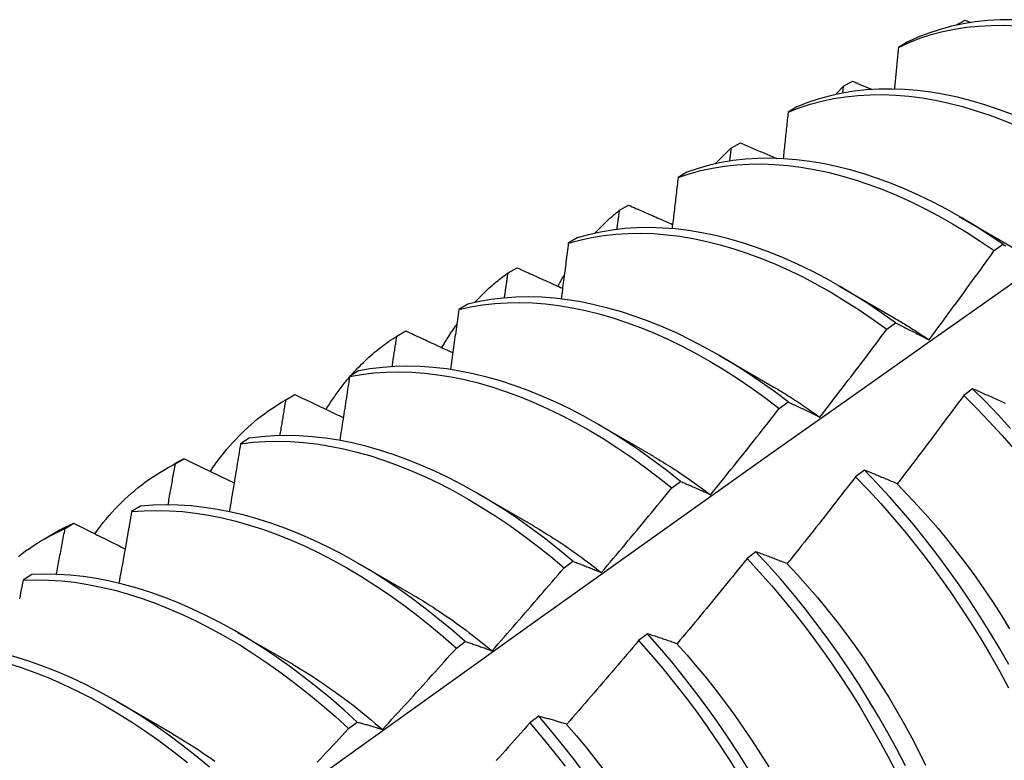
# Model space of a CAD drawing. Header units: inches. Extents: x 18 to 168, y 13 to 111.
# Tile 83 of 90: x 152.046 to 152.331, y 73.164 to 73.378. Entities that reach past the tile are written whole.
import ezdxf

# ---------------------------------------------------------------- set-up
doc = ezdxf.new("R2010")
doc.units = ezdxf.units.IN
doc.header["$MEASUREMENT"] = 0
doc.layers.add('Visible Edges(ANSI)', color=7, linetype='Continuous', lineweight=25)

msp = doc.modelspace()

# ---------------------------------------------------------------- linework, layer by layer
at = {"layer": 'Visible Edges(ANSI)'}
for p, q in [((152.31729, 73.37648), (152.31736, 73.37655)), ((152.31735, 73.37649), (152.31736, 73.37655)), ((152.31736, 73.37655), (152.31999, 73.37797)), ((152.31999, 73.37797), (152.32169, 73.37729)), ((152.30329, 73.37159), (152.3007, 73.37008)), ((152.28482, 73.35884), (152.28745, 73.36028)), ((152.2846, 73.35687), (152.28482, 73.35884)), ((152.27137, 73.35288), (152.2688, 73.35136)), ((152.25238, 73.341), (152.255, 73.34245)), ((152.23954, 73.33402), (152.23697, 73.33249)), ((152.22004, 73.32302), (152.22265, 73.32448)), ((152.31832, 73.3212), (152.33427, 73.31197)), ((152.20778, 73.31501), (152.20522, 73.31346)), ((152.3284, 73.31132), (152.33091, 73.31315)), ((152.18778, 73.3049), (152.19038, 73.30637)), ((152.28352, 73.30116), (152.29947, 73.29193)), ((152.1761, 73.29584), (152.17354, 73.29429)), ((152.29734, 73.28858), (152.29985, 73.29042)), ((152.15562, 73.28663), (152.15821, 73.28811)), ((152.24872, 73.28112), (152.26467, 73.27189)), ((152.14448, 73.27653), (152.14193, 73.27496)), ((152.32216, 73.27138), (152.31963, 73.26948)), ((152.12306, 73.26795), (152.12587, 73.26957)), ((152.12354, 73.26822), (152.12613, 73.26971)), ((152.12613, 73.26971), (152.12587, 73.26957)), ((152.26626, 73.26572), (152.26877, 73.26757)), ((152.21392, 73.26108), (152.22987, 73.25185)), ((152.11292, 73.25706), (152.11038, 73.25548)), ((152.09154, 73.24966), (152.09412, 73.25117)), ((152.08826, 73.24791), (152.09107, 73.24953)), ((152.29086, 73.24785), (152.28833, 73.24595)), ((152.23516, 73.24274), (152.23767, 73.2446)), ((152.17912, 73.24104), (152.19507, 73.23181)), ((152.08143, 73.23744), (152.07889, 73.23585)), ((152.05963, 73.23096), (152.0622, 73.23248)), ((152.05346, 73.22787), (152.05627, 73.22949)), ((152.2595, 73.22423), (152.25697, 73.22232)), ((152.14433, 73.221), (152.16028, 73.21177)), ((152.20402, 73.21964), (152.20653, 73.22151)), ((152.05, 73.21767), (152.04746, 73.21606)), ((152.10953, 73.20096), (152.12548, 73.19173)), ((152.2281, 73.20052), (152.22556, 73.1986)), ((152.17284, 73.19643), (152.17537, 73.19831)), ((152.07473, 73.18092), (152.09068, 73.1717)), ((152.14163, 73.17312), (152.14416, 73.175)), ((152.19664, 73.17672), (152.19409, 73.17479))]:
    msp.add_line(p, q, dxfattribs=at)
at = {"layer": 'Visible Edges(ANSI)', "flags": 128}
for points in [[(152.3007, 73.37008), (152.30378, 73.37148), (152.30695, 73.3727), (152.3102, 73.37376), (152.31353, 73.37464), (152.31694, 73.37535), (152.32041, 73.37589), (152.32396, 73.37625), (152.32757, 73.37644), (152.33124, 73.37646), (152.33497, 73.3763)], [(152.33377, 73.37809), (152.33011, 73.37806), (152.3265, 73.37785), (152.32296, 73.37747), (152.31949, 73.37692), (152.31609, 73.3762), (152.31276, 73.3753), (152.30952, 73.37423), (152.30636, 73.373), (152.30329, 73.37159)], [(152.3007, 73.37008), (152.30066, 73.36958), (152.30061, 73.36908), (152.30056, 73.36858), (152.30052, 73.36808), (152.30047, 73.36758), (152.30042, 73.36708), (152.30037, 73.36657), (152.30032, 73.36607), (152.30028, 73.36557), (152.30023, 73.36507), (152.30018, 73.36457), (152.30013, 73.36407), (152.30009, 73.36356), (152.30004, 73.36306), (152.29999, 73.36256), (152.29994, 73.36206), (152.29989, 73.36155), (152.29984, 73.36105), (152.29979, 73.36055), (152.29975, 73.36005), (152.2997, 73.35954), (152.29965, 73.35904), (152.2996, 73.35854), (152.29955, 73.35804)], [(152.28745, 73.36028), (152.28769, 73.36018), (152.28792, 73.36008), (152.28816, 73.35998), (152.2884, 73.35988), (152.28864, 73.35979), (152.28887, 73.35969), (152.28911, 73.35959), (152.28935, 73.35949), (152.28959, 73.35939), (152.28982, 73.35929), (152.29006, 73.35919), (152.2903, 73.3591), (152.29054, 73.359), (152.29078, 73.3589), (152.29101, 73.3588), (152.29125, 73.3587), (152.29149, 73.3586), (152.29173, 73.35851), (152.29197, 73.35841), (152.2922, 73.35831), (152.29244, 73.35821), (152.29268, 73.35811), (152.29292, 73.35801), (152.29316, 73.35792)], [(152.33372, 73.35067), (152.32971, 73.35217), (152.32572, 73.3535), (152.32176, 73.35466), (152.31782, 73.35565), (152.31392, 73.35648), (152.31006, 73.35713), (152.30624, 73.35761), (152.30247, 73.35792), (152.29876, 73.35805), (152.29509, 73.35801), (152.29149, 73.35779), (152.28795, 73.35741), (152.28448, 73.35684), (152.28109, 73.35611), (152.27777, 73.3552), (152.27453, 73.35413), (152.27137, 73.35288)], [(152.28249, 73.35644), (152.28259, 73.35654), (152.28268, 73.35664), (152.28278, 73.35675), (152.28287, 73.35685), (152.28297, 73.35695), (152.28307, 73.35705), (152.28316, 73.35715), (152.28326, 73.35725), (152.28335, 73.35736), (152.28345, 73.35746), (152.28355, 73.35756), (152.28365, 73.35766), (152.28374, 73.35776), (152.28384, 73.35786), (152.28394, 73.35796), (152.28403, 73.35806), (152.28413, 73.35816), (152.28423, 73.35825), (152.28433, 73.35835), (152.28443, 73.35845), (152.28453, 73.35855), (152.28462, 73.35865), (152.28472, 73.35875), (152.28482, 73.35884)], [(152.2688, 73.35136), (152.27196, 73.35259), (152.27521, 73.35366), (152.27853, 73.35455), (152.28193, 73.35527), (152.28541, 73.35582), (152.28895, 73.3562), (152.29256, 73.3564), (152.29622, 73.35643), (152.29995, 73.35628), (152.30372, 73.35596), (152.30754, 73.35547), (152.31141, 73.3548), (152.31531, 73.35396), (152.31924, 73.35296), (152.32321, 73.35178), (152.3272, 73.35044), (152.33121, 73.34893), (152.33523, 73.34726)], [(152.2688, 73.35136), (152.26874, 73.3508), (152.26868, 73.35024), (152.26862, 73.34968), (152.26857, 73.34912), (152.26851, 73.34856), (152.26845, 73.348), (152.26839, 73.34744), (152.26833, 73.34688), (152.26827, 73.34632), (152.26821, 73.34576), (152.26815, 73.3452), (152.26809, 73.34463), (152.26803, 73.34407), (152.26797, 73.34351), (152.26791, 73.34295), (152.26785, 73.34239), (152.26779, 73.34183), (152.26773, 73.34127), (152.26767, 73.3407), (152.26761, 73.34014), (152.26755, 73.33958), (152.26749, 73.33902), (152.26743, 73.33846), (152.26736, 73.33789)], [(152.255, 73.34245), (152.25544, 73.34226), (152.25587, 73.34207), (152.25631, 73.34189), (152.25675, 73.3417), (152.25718, 73.34151), (152.25762, 73.34133), (152.25806, 73.34114), (152.25849, 73.34095), (152.25893, 73.34077), (152.25937, 73.34058), (152.2598, 73.34039), (152.26024, 73.34021), (152.26068, 73.34002), (152.26112, 73.33984), (152.26155, 73.33965), (152.26199, 73.33946), (152.26243, 73.33928), (152.26287, 73.33909), (152.2633, 73.33891), (152.26374, 73.33872), (152.26418, 73.33853), (152.26462, 73.33835), (152.26506, 73.33816), (152.2655, 73.33798)], [(152.24769, 73.3364), (152.24788, 73.3366), (152.24807, 73.3368), (152.24826, 73.337), (152.24845, 73.3372), (152.24864, 73.3374), (152.24883, 73.3376), (152.24902, 73.3378), (152.24921, 73.33799), (152.24941, 73.33819), (152.2496, 73.33838), (152.24979, 73.33858), (152.24999, 73.33877), (152.25018, 73.33896), (152.25038, 73.33915), (152.25058, 73.33934), (152.25078, 73.33953), (152.25097, 73.33972), (152.25117, 73.3399), (152.25137, 73.34009), (152.25157, 73.34027), (152.25177, 73.34046), (152.25198, 73.34064), (152.25218, 73.34082), (152.25238, 73.341)], [(152.25192, 73.33719), (152.25194, 73.33735), (152.25196, 73.33751), (152.25198, 73.33767), (152.252, 73.33782), (152.25202, 73.33798), (152.25204, 73.33814), (152.25206, 73.3383), (152.25208, 73.33846), (152.25209, 73.33862), (152.25211, 73.33878), (152.25213, 73.33894), (152.25215, 73.33909), (152.25217, 73.33925), (152.25219, 73.33941), (152.25221, 73.33957), (152.25223, 73.33973), (152.25225, 73.33989), (152.25227, 73.34005), (152.25229, 73.34021), (152.25231, 73.34037), (152.25232, 73.34052), (152.25234, 73.34068), (152.25236, 73.34084), (152.25238, 73.341)], [(152.33091, 73.31315), (152.3269, 73.31587), (152.32289, 73.31845), (152.31886, 73.32089), (152.31482, 73.32317), (152.31077, 73.32529), (152.30673, 73.32726), (152.3027, 73.32908), (152.29868, 73.33072), (152.29467, 73.33221), (152.29068, 73.33353), (152.28672, 73.33468), (152.28279, 73.33567), (152.27889, 73.33648), (152.27504, 73.33712), (152.27122, 73.33759), (152.26745, 73.33789), (152.26374, 73.33801), (152.26008, 73.33796), (152.25648, 73.33774), (152.25295, 73.33734), (152.24948, 73.33677), (152.24609, 73.33602), (152.24278, 73.3351), (152.23954, 73.33402)], [(152.23697, 73.33249), (152.24021, 73.33356), (152.24353, 73.33447), (152.24693, 73.3352), (152.2504, 73.33576), (152.25394, 73.33614), (152.25754, 73.33635), (152.26121, 73.33639), (152.26493, 73.33625), (152.2687, 73.33594), (152.27252, 73.33546), (152.27638, 73.33481), (152.28028, 73.33398), (152.28421, 73.33298), (152.28818, 73.33182), (152.29216, 73.33048), (152.29617, 73.32899), (152.3002, 73.32732), (152.30423, 73.3255), (152.30827, 73.32352), (152.31231, 73.32138), (152.31635, 73.31909), (152.32038, 73.31664), (152.3244, 73.31405), (152.3284, 73.31132)], [(152.23697, 73.33249), (152.2369, 73.33187), (152.23683, 73.33125), (152.23676, 73.33064), (152.23669, 73.33002), (152.23662, 73.3294), (152.23654, 73.32879), (152.23647, 73.32817), (152.2364, 73.32755), (152.23633, 73.32694), (152.23626, 73.32632), (152.23618, 73.3257), (152.23611, 73.32508), (152.23604, 73.32447), (152.23597, 73.32385), (152.23589, 73.32323), (152.23582, 73.32261), (152.23575, 73.322), (152.23567, 73.32138), (152.2356, 73.32076), (152.23553, 73.32014), (152.23545, 73.31952), (152.23538, 73.3189), (152.2353, 73.31828), (152.23523, 73.31767)], [(152.2129, 73.31636), (152.21318, 73.31666), (152.21346, 73.31696), (152.21374, 73.31726), (152.21403, 73.31756), (152.21431, 73.31785), (152.2146, 73.31814), (152.21489, 73.31843), (152.21518, 73.31872), (152.21547, 73.319), (152.21576, 73.31929), (152.21606, 73.31957), (152.21636, 73.31985), (152.21666, 73.32012), (152.21696, 73.3204), (152.21726, 73.32067), (152.21756, 73.32094), (152.21786, 73.32121), (152.21817, 73.32147), (152.21848, 73.32174), (152.21879, 73.322), (152.2191, 73.32226), (152.21941, 73.32251), (152.21972, 73.32277), (152.22004, 73.32302)], [(152.2193, 73.31745), (152.21933, 73.31768), (152.21936, 73.31791), (152.21939, 73.31815), (152.21943, 73.31838), (152.21946, 73.31861), (152.21949, 73.31884), (152.21952, 73.31907), (152.21955, 73.31931), (152.21958, 73.31954), (152.21961, 73.31977), (152.21964, 73.32), (152.21967, 73.32024), (152.2197, 73.32047), (152.21973, 73.3207), (152.21976, 73.32093), (152.21979, 73.32116), (152.21982, 73.3214), (152.21985, 73.32163), (152.21988, 73.32186), (152.21991, 73.32209), (152.21995, 73.32232), (152.21998, 73.32255), (152.22001, 73.32279), (152.22004, 73.32302)], [(152.22265, 73.32448), (152.22317, 73.32424), (152.2237, 73.32401), (152.22423, 73.32378), (152.22476, 73.32354), (152.22529, 73.32331), (152.22582, 73.32308), (152.22635, 73.32285), (152.22688, 73.32261), (152.22741, 73.32238), (152.22794, 73.32215), (152.22847, 73.32191), (152.229, 73.32168), (152.22953, 73.32145), (152.23006, 73.32122), (152.23059, 73.32098), (152.23112, 73.32075), (152.23165, 73.32052), (152.23219, 73.32029), (152.23272, 73.32006), (152.23325, 73.31982), (152.23378, 73.31959), (152.23431, 73.31936), (152.23484, 73.31913), (152.23538, 73.31889)], [(152.29985, 73.29042), (152.29587, 73.29328), (152.29187, 73.29599), (152.28785, 73.29856), (152.28382, 73.30099), (152.27978, 73.30326), (152.27574, 73.30538), (152.2717, 73.30734), (152.26766, 73.30914), (152.26364, 73.31078), (152.25964, 73.31225), (152.25565, 73.31356), (152.25169, 73.31471), (152.24776, 73.31568), (152.24387, 73.31648), (152.24001, 73.31712), (152.2362, 73.31758), (152.23243, 73.31786), (152.22872, 73.31798), (152.22506, 73.31791), (152.22147, 73.31768), (152.21794, 73.31727), (152.21448, 73.31669), (152.21109, 73.31593), (152.20778, 73.31501)], [(152.20522, 73.31346), (152.20854, 73.31438), (152.21193, 73.31512), (152.21539, 73.31569), (152.21893, 73.31608), (152.22253, 73.31631), (152.22619, 73.31635), (152.22991, 73.31623), (152.23367, 73.31593), (152.23749, 73.31546), (152.24135, 73.31481), (152.24525, 73.31399), (152.24918, 73.31301), (152.25314, 73.31185), (152.25713, 73.31053), (152.26113, 73.30904), (152.26516, 73.30739), (152.26919, 73.30557), (152.27323, 73.3036), (152.27727, 73.30147), (152.28131, 73.29919), (152.28534, 73.29675), (152.28936, 73.29417), (152.29336, 73.29145), (152.29734, 73.28858)], [(152.20522, 73.31346), (152.20514, 73.31279), (152.20505, 73.31212), (152.20497, 73.31145), (152.20488, 73.31078), (152.20479, 73.31011), (152.20471, 73.30944), (152.20462, 73.30877), (152.20454, 73.3081), (152.20445, 73.30743), (152.20437, 73.30676), (152.20428, 73.30609), (152.20419, 73.30541), (152.20411, 73.30474), (152.20402, 73.30407), (152.20393, 73.3034), (152.20384, 73.30273), (152.20376, 73.30206), (152.20367, 73.30138), (152.20358, 73.30071), (152.20349, 73.30004), (152.20341, 73.29937), (152.20332, 73.29869), (152.20323, 73.29802), (152.20314, 73.29735)], [(152.30957, 73.28553), (152.31036, 73.28659), (152.31115, 73.28766), (152.31195, 73.28873), (152.31274, 73.2898), (152.31353, 73.29087), (152.31432, 73.29194), (152.31511, 73.29301), (152.3159, 73.29408), (152.31669, 73.29515), (152.31747, 73.29623), (152.31826, 73.2973), (152.31904, 73.29838), (152.31983, 73.29945), (152.32061, 73.30053), (152.32139, 73.3016), (152.32217, 73.30268), (152.32296, 73.30376), (152.32374, 73.30484), (152.32451, 73.30591), (152.32529, 73.30699), (152.32607, 73.30807), (152.32685, 73.30915), (152.32762, 73.31024), (152.3284, 73.31132)], [(152.33091, 73.31315), (152.33132, 73.31294), (152.33174, 73.31272)], [(152.19038, 73.30637), (152.19093, 73.30612), (152.19148, 73.30587), (152.19202, 73.30562), (152.19257, 73.30537), (152.19312, 73.30513), (152.19366, 73.30488), (152.19421, 73.30463), (152.19476, 73.30438), (152.19531, 73.30414), (152.19586, 73.30389), (152.1964, 73.30364), (152.19695, 73.30339), (152.1975, 73.30315), (152.19805, 73.3029), (152.1986, 73.30265), (152.19915, 73.30241), (152.1997, 73.30216), (152.20025, 73.30191), (152.20079, 73.30166), (152.20134, 73.30142), (152.20189, 73.30117), (152.20244, 73.30092), (152.20299, 73.30068), (152.20354, 73.30043)], [(152.1781, 73.29632), (152.17847, 73.29672), (152.17885, 73.29712), (152.17922, 73.29751), (152.1796, 73.2979), (152.17999, 73.29829), (152.18037, 73.29867), (152.18076, 73.29905), (152.18116, 73.29943), (152.18155, 73.2998), (152.18195, 73.30017), (152.18235, 73.30053), (152.18275, 73.30089), (152.18315, 73.30124), (152.18356, 73.3016), (152.18397, 73.30194), (152.18438, 73.30229), (152.1848, 73.30263), (152.18522, 73.30296), (152.18564, 73.3033), (152.18606, 73.30362), (152.18649, 73.30395), (152.18692, 73.30427), (152.18735, 73.30458), (152.18778, 73.3049)], [(152.18675, 73.29765), (152.18679, 73.29795), (152.18683, 73.29825), (152.18688, 73.29855), (152.18692, 73.29886), (152.18696, 73.29916), (152.18701, 73.29946), (152.18705, 73.29976), (152.18709, 73.30006), (152.18714, 73.30037), (152.18718, 73.30067), (152.18722, 73.30097), (152.18727, 73.30127), (152.18731, 73.30158), (152.18735, 73.30188), (152.1874, 73.30218), (152.18744, 73.30248), (152.18748, 73.30278), (152.18752, 73.30309), (152.18757, 73.30339), (152.18761, 73.30369), (152.18765, 73.30399), (152.1877, 73.30429), (152.18774, 73.30459), (152.18778, 73.3049)], [(152.20221, 73.30103), (152.20228, 73.30117), (152.20236, 73.30131), (152.20243, 73.30145), (152.20251, 73.30159), (152.20258, 73.30173), (152.20266, 73.30187), (152.20273, 73.30201), (152.20281, 73.30215), (152.20289, 73.30229), (152.20296, 73.30243), (152.20304, 73.30257), (152.20312, 73.3027), (152.20319, 73.30284), (152.20327, 73.30298), (152.20335, 73.30312), (152.20343, 73.30325), (152.2035, 73.30339), (152.20358, 73.30353), (152.20366, 73.30366), (152.20374, 73.3038), (152.20382, 73.30394), (152.2039, 73.30407), (152.20397, 73.30421), (152.20405, 73.30434)], [(151.89258, 72.98504), (151.91601, 73.00211), (151.9394, 73.01915), (151.96277, 73.03615), (151.98611, 73.05311), (152.00943, 73.07003), (152.03272, 73.08691), (152.05598, 73.10374), (152.07923, 73.12053), (152.10245, 73.13728), (152.12565, 73.15397), (152.14884, 73.17063), (152.172, 73.18723), (152.19515, 73.20378), (152.21829, 73.22028), (152.24141, 73.23673), (152.26452, 73.25313), (152.28762, 73.26947), (152.3107, 73.28576), (152.33378, 73.30199)], [(152.26877, 73.26757), (152.26482, 73.27055), (152.26084, 73.2734), (152.25683, 73.27611), (152.25281, 73.27867), (152.24878, 73.28109), (152.24474, 73.28335), (152.2407, 73.28546), (152.23666, 73.28741), (152.23263, 73.2892), (152.2286, 73.29083), (152.2246, 73.2923), (152.22062, 73.2936), (152.21666, 73.29473), (152.21273, 73.29569), (152.20884, 73.29649), (152.20498, 73.29711), (152.20117, 73.29756), (152.19741, 73.29783), (152.1937, 73.29794), (152.19005, 73.29787), (152.18646, 73.29762), (152.18293, 73.2972), (152.17948, 73.29661), (152.1761, 73.29584)], [(152.17354, 73.29429), (152.17344, 73.29357), (152.17334, 73.29285), (152.17324, 73.29212), (152.17314, 73.2914), (152.17304, 73.29068), (152.17294, 73.28996), (152.17284, 73.28924), (152.17274, 73.28851), (152.17264, 73.28779), (152.17253, 73.28707), (152.17243, 73.28635), (152.17233, 73.28562), (152.17223, 73.2849), (152.17213, 73.28418), (152.17203, 73.28345), (152.17192, 73.28273), (152.17182, 73.28201), (152.17172, 73.28128), (152.17161, 73.28056), (152.17151, 73.27984), (152.17141, 73.27911), (152.1713, 73.27839), (152.1712, 73.27766), (152.1711, 73.27694)], [(152.17354, 73.29429), (152.17693, 73.29504), (152.18039, 73.29562), (152.18392, 73.29603), (152.18751, 73.29626), (152.19117, 73.29632), (152.19488, 73.2962), (152.19865, 73.29591), (152.20246, 73.29545), (152.20632, 73.29481), (152.21022, 73.29401), (152.21415, 73.29303), (152.21811, 73.29189), (152.22209, 73.29057), (152.2261, 73.28909), (152.23012, 73.28745), (152.23415, 73.28565), (152.23819, 73.28368), (152.24224, 73.28156), (152.24627, 73.27929), (152.25031, 73.27686), (152.25433, 73.27429), (152.25833, 73.27157), (152.26231, 73.26871), (152.26626, 73.26572)], [(152.29948, 73.29188), (152.2999, 73.29164), (152.30032, 73.29139), (152.30074, 73.29115), (152.30117, 73.2909), (152.30159, 73.29064), (152.30201, 73.29039), (152.30243, 73.29014), (152.30285, 73.28988), (152.30327, 73.28962), (152.30369, 73.28936), (152.30412, 73.28909), (152.30454, 73.28883), (152.30496, 73.28856), (152.30538, 73.28829), (152.3058, 73.28802), (152.30622, 73.28775), (152.30664, 73.28748), (152.30706, 73.2872), (152.30748, 73.28692), (152.30789, 73.28664), (152.30831, 73.28636), (152.30873, 73.28608), (152.30915, 73.2858), (152.30957, 73.28551)], [(152.16866, 73.28327), (152.16882, 73.28356), (152.16899, 73.28385), (152.16916, 73.28414), (152.16933, 73.28443), (152.1695, 73.28472), (152.16967, 73.28501), (152.16985, 73.28529), (152.17002, 73.28558), (152.17019, 73.28586), (152.17037, 73.28614), (152.17055, 73.28642), (152.17073, 73.2867), (152.1709, 73.28698), (152.17108, 73.28726), (152.17127, 73.28754), (152.17145, 73.28781), (152.17163, 73.28808), (152.17182, 73.28836), (152.172, 73.28863), (152.17219, 73.2889), (152.17237, 73.28917), (152.17256, 73.28944), (152.17275, 73.2897), (152.17294, 73.28997)], [(152.27799, 73.2632), (152.27881, 73.26425), (152.27962, 73.2653), (152.28044, 73.26635), (152.28125, 73.2674), (152.28206, 73.26846), (152.28288, 73.26951), (152.28369, 73.27056), (152.2845, 73.27162), (152.28531, 73.27267), (152.28611, 73.27373), (152.28692, 73.27478), (152.28773, 73.27584), (152.28853, 73.2769), (152.28934, 73.27796), (152.29014, 73.27902), (152.29095, 73.28008), (152.29175, 73.28114), (152.29255, 73.2822), (152.29335, 73.28326), (152.29415, 73.28432), (152.29495, 73.28538), (152.29575, 73.28645), (152.29655, 73.28751), (152.29734, 73.28858)], [(152.29985, 73.29042), (152.30025, 73.29023), (152.30064, 73.29003), (152.30104, 73.28984), (152.30144, 73.28964), (152.30184, 73.28944), (152.30224, 73.28924), (152.30264, 73.28904), (152.30304, 73.28884), (152.30344, 73.28864), (152.30385, 73.28844), (152.30425, 73.28824), (152.30466, 73.28804), (152.30506, 73.28783), (152.30547, 73.28763), (152.30587, 73.28742), (152.30628, 73.28721), (152.30669, 73.28701), (152.3071, 73.2868), (152.30751, 73.28659), (152.30792, 73.28638), (152.30833, 73.28617), (152.30874, 73.28595), (152.30915, 73.28574), (152.30957, 73.28553)], [(152.14235, 73.27522), (152.14284, 73.27578), (152.14334, 73.27633), (152.14385, 73.27687), (152.14436, 73.27741), (152.14488, 73.27794), (152.1454, 73.27846), (152.14593, 73.27898), (152.14646, 73.27948), (152.14699, 73.27999), (152.14754, 73.28048), (152.14808, 73.28097), (152.14863, 73.28145), (152.14919, 73.28192), (152.14975, 73.28238), (152.15031, 73.28284), (152.15089, 73.28329), (152.15146, 73.28374), (152.15204, 73.28417), (152.15262, 73.2846), (152.15321, 73.28502), (152.15381, 73.28543), (152.15441, 73.28584), (152.15501, 73.28624), (152.15562, 73.28663)], [(152.15425, 73.27778), (152.15431, 73.27815), (152.15436, 73.27851), (152.15442, 73.27888), (152.15448, 73.27925), (152.15454, 73.27962), (152.15459, 73.27999), (152.15465, 73.28036), (152.15471, 73.28073), (152.15476, 73.2811), (152.15482, 73.28147), (152.15488, 73.28184), (152.15494, 73.28221), (152.15499, 73.28257), (152.15505, 73.28294), (152.15511, 73.28331), (152.15516, 73.28368), (152.15522, 73.28405), (152.15528, 73.28442), (152.15533, 73.28479), (152.15539, 73.28516), (152.15545, 73.28552), (152.1555, 73.28589), (152.15556, 73.28626), (152.15562, 73.28663)], [(152.15821, 73.28811), (152.15878, 73.28785), (152.15934, 73.28759), (152.1599, 73.28732), (152.16047, 73.28706), (152.16103, 73.2868), (152.1616, 73.28654), (152.16216, 73.28627), (152.16273, 73.28601), (152.16329, 73.28575), (152.16386, 73.28549), (152.16442, 73.28523), (152.16499, 73.28496), (152.16555, 73.2847), (152.16612, 73.28444), (152.16669, 73.28418), (152.16725, 73.28391), (152.16782, 73.28365), (152.16839, 73.28339), (152.16895, 73.28313), (152.16952, 73.28287), (152.17009, 73.2826), (152.17066, 73.28234), (152.17123, 73.28208), (152.17179, 73.28182)], [(152.23767, 73.2446), (152.23374, 73.24771), (152.22978, 73.25069), (152.2258, 73.25353), (152.2218, 73.25623), (152.21777, 73.25878), (152.21374, 73.26119), (152.2097, 73.26344), (152.20566, 73.26554), (152.20162, 73.26748), (152.19759, 73.26926), (152.19357, 73.27088), (152.18956, 73.27234), (152.18558, 73.27363), (152.18163, 73.27475), (152.1777, 73.27571), (152.17381, 73.27649), (152.16996, 73.2771), (152.16615, 73.27754), (152.16239, 73.27781), (152.15869, 73.2779), (152.15504, 73.27782), (152.15145, 73.27756), (152.14793, 73.27713), (152.14448, 73.27653)], [(152.13515, 73.26542), (152.1354, 73.26583), (152.13566, 73.26625), (152.13592, 73.26666), (152.13619, 73.26706), (152.13645, 73.26747), (152.13672, 73.26787), (152.13699, 73.26827), (152.13726, 73.26867), (152.13753, 73.26907), (152.13781, 73.26946), (152.13808, 73.26985), (152.13836, 73.27024), (152.13865, 73.27063), (152.13893, 73.27101), (152.13922, 73.27139), (152.1395, 73.27177), (152.1398, 73.27214), (152.14009, 73.27251), (152.14038, 73.27288), (152.14068, 73.27325), (152.14098, 73.27361), (152.14128, 73.27398), (152.14158, 73.27433), (152.14188, 73.27469)], [(152.14193, 73.27496), (152.14181, 73.27419), (152.14169, 73.27342), (152.14158, 73.27265), (152.14146, 73.27188), (152.14135, 73.27111), (152.14123, 73.27034), (152.14111, 73.26957), (152.141, 73.2688), (152.14088, 73.26802), (152.14076, 73.26725), (152.14064, 73.26648), (152.14053, 73.26571), (152.14041, 73.26494), (152.14029, 73.26417), (152.14017, 73.26339), (152.14005, 73.26262), (152.13993, 73.26185), (152.13981, 73.26108), (152.13969, 73.2603), (152.13957, 73.25953), (152.13945, 73.25876), (152.13933, 73.25798), (152.13921, 73.25721), (152.13909, 73.25644)], [(152.14193, 73.27496), (152.14538, 73.27555), (152.14891, 73.27597), (152.1525, 73.27621), (152.15615, 73.27628), (152.15986, 73.27617), (152.16363, 73.27589), (152.16744, 73.27544), (152.17129, 73.27482), (152.17519, 73.27402), (152.17911, 73.27305), (152.18307, 73.27192), (152.18706, 73.27062), (152.19106, 73.26915), (152.19508, 73.26751), (152.19912, 73.26572), (152.20316, 73.26377), (152.2072, 73.26165), (152.21124, 73.25939), (152.21527, 73.25697), (152.21929, 73.25441), (152.22329, 73.2517), (152.22727, 73.24885), (152.23123, 73.24586), (152.23516, 73.24274)], [(152.26467, 73.27188), (152.26522, 73.27155), (152.26578, 73.27122), (152.26634, 73.27089), (152.2669, 73.27056), (152.26746, 73.27022), (152.26801, 73.26988), (152.26857, 73.26953), (152.26913, 73.26918), (152.26968, 73.26883), (152.27024, 73.26848), (152.27079, 73.26812), (152.27135, 73.26776), (152.2719, 73.26739), (152.27246, 73.26702), (152.27301, 73.26665), (152.27356, 73.26628), (152.27412, 73.2659), (152.27467, 73.26552), (152.27522, 73.26514), (152.27577, 73.26475), (152.27633, 73.26436), (152.27688, 73.26396), (152.27743, 73.26357), (152.27798, 73.26317)], [(152.33173, 73.26711), (152.33131, 73.2673), (152.33088, 73.2675), (152.33046, 73.26769), (152.33004, 73.26788), (152.32961, 73.26807), (152.32919, 73.26826), (152.32877, 73.26845), (152.32835, 73.26864), (152.32794, 73.26883), (152.32752, 73.26902), (152.3271, 73.2692), (152.32668, 73.26939), (152.32627, 73.26957), (152.32585, 73.26976), (152.32544, 73.26994), (152.32503, 73.27012), (152.32461, 73.27031), (152.3242, 73.27049), (152.32379, 73.27067), (152.32338, 73.27085), (152.32297, 73.27103), (152.32257, 73.2712), (152.32216, 73.27138)], [(152.33313, 73.25993), (152.32953, 73.26385), (152.32587, 73.26767), (152.32216, 73.27138)], [(152.10168, 73.24748), (152.10242, 73.24858), (152.10317, 73.24965), (152.10394, 73.25071), (152.10473, 73.25175), (152.10553, 73.25277), (152.10635, 73.25378), (152.10718, 73.25476), (152.10802, 73.25572), (152.10889, 73.25666), (152.10976, 73.25758), (152.11065, 73.25847), (152.11156, 73.25935), (152.11248, 73.26021), (152.11342, 73.26105), (152.11437, 73.26186), (152.11533, 73.26265), (152.11631, 73.26343), (152.1173, 73.26418), (152.11831, 73.26491), (152.11933, 73.26561), (152.12036, 73.2663), (152.12141, 73.26696), (152.12246, 73.2676), (152.12354, 73.26822)], [(152.12181, 73.25783), (152.12188, 73.25827), (152.12195, 73.2587), (152.12203, 73.25913), (152.1221, 73.25957), (152.12217, 73.26), (152.12224, 73.26043), (152.12232, 73.26087), (152.12239, 73.2613), (152.12246, 73.26173), (152.12253, 73.26217), (152.12261, 73.2626), (152.12268, 73.26303), (152.12275, 73.26346), (152.12282, 73.2639), (152.12289, 73.26433), (152.12297, 73.26476), (152.12304, 73.26519), (152.12311, 73.26563), (152.12318, 73.26606), (152.12325, 73.26649), (152.12332, 73.26692), (152.12339, 73.26736), (152.12347, 73.26779), (152.12354, 73.26822)], [(152.12613, 73.26971), (152.12671, 73.26944), (152.12729, 73.26916), (152.12787, 73.26888), (152.12845, 73.2686), (152.12903, 73.26833), (152.12961, 73.26805), (152.13019, 73.26777), (152.13078, 73.26749), (152.13136, 73.26722), (152.13194, 73.26694), (152.13252, 73.26666), (152.13311, 73.26639), (152.13369, 73.26611), (152.13427, 73.26583), (152.13486, 73.26555), (152.13544, 73.26528), (152.13602, 73.265), (152.13661, 73.26472), (152.13719, 73.26445), (152.13778, 73.26417), (152.13836, 73.26389), (152.13895, 73.26362), (152.13953, 73.26334), (152.14012, 73.26306)], [(152.31963, 73.26948), (152.31884, 73.26841), (152.31804, 73.26734), (152.31725, 73.26626), (152.31645, 73.26519), (152.31566, 73.26412), (152.31486, 73.26305), (152.31406, 73.26198), (152.31326, 73.26091), (152.31246, 73.25985), (152.31166, 73.25878), (152.31086, 73.25771), (152.31006, 73.25665), (152.30926, 73.25558), (152.30845, 73.25452), (152.30765, 73.25345), (152.30684, 73.25239), (152.30604, 73.25133), (152.30523, 73.25026), (152.30442, 73.2492), (152.30361, 73.24814), (152.3028, 73.24708), (152.30199, 73.24602), (152.30118, 73.24496), (152.30037, 73.24391)], [(152.31963, 73.26948), (152.32334, 73.26577), (152.327, 73.26194), (152.33059, 73.25801), (152.33412, 73.25398)], [(152.2464, 73.24077), (152.24724, 73.2418), (152.24807, 73.24284), (152.24891, 73.24387), (152.24974, 73.2449), (152.25058, 73.24593), (152.25141, 73.24697), (152.25224, 73.248), (152.25307, 73.24904), (152.25391, 73.25008), (152.25473, 73.25112), (152.25556, 73.25215), (152.25639, 73.25319), (152.25722, 73.25423), (152.25805, 73.25527), (152.25887, 73.25631), (152.2597, 73.25736), (152.26052, 73.2584), (152.26134, 73.25944), (152.26216, 73.26049), (152.26299, 73.26153), (152.26381, 73.26258), (152.26463, 73.26362), (152.26544, 73.26467), (152.26626, 73.26572)], [(152.26877, 73.26757), (152.26915, 73.2674), (152.26953, 73.26722), (152.2699, 73.26705), (152.27028, 73.26688), (152.27066, 73.2667), (152.27104, 73.26652), (152.27142, 73.26635), (152.2718, 73.26617), (152.27218, 73.26599), (152.27256, 73.26581), (152.27295, 73.26563), (152.27333, 73.26545), (152.27372, 73.26527), (152.2741, 73.26508), (152.27449, 73.2649), (152.27487, 73.26471), (152.27526, 73.26453), (152.27565, 73.26434), (152.27604, 73.26415), (152.27643, 73.26397), (152.27682, 73.26378), (152.27721, 73.26359), (152.2776, 73.26339), (152.27799, 73.2632)], [(152.20653, 73.22151), (152.20264, 73.22475), (152.19871, 73.22785), (152.19475, 73.23082), (152.19076, 73.23365), (152.18676, 73.23634), (152.18274, 73.23889), (152.1787, 73.24128), (152.17466, 73.24353), (152.17062, 73.24562), (152.16658, 73.24755), (152.16255, 73.24932), (152.15853, 73.25094), (152.15453, 73.25238), (152.15055, 73.25366), (152.14659, 73.25478), (152.14267, 73.25572), (152.13878, 73.25649), (152.13493, 73.25709), (152.13113, 73.25752), (152.12737, 73.25778), (152.12367, 73.25786), (152.12002, 73.25777), (152.11644, 73.2575), (152.11292, 73.25706)], [(152.11038, 73.25548), (152.11024, 73.25467), (152.11011, 73.25385), (152.10998, 73.25303), (152.10985, 73.25221), (152.10971, 73.2514), (152.10958, 73.25058), (152.10945, 73.24976), (152.10931, 73.24894), (152.10918, 73.24813), (152.10904, 73.24731), (152.10891, 73.24649), (152.10877, 73.24567), (152.10864, 73.24485), (152.1085, 73.24403), (152.10836, 73.24322), (152.10823, 73.2424), (152.10809, 73.24158), (152.10795, 73.24076), (152.10782, 73.23994), (152.10768, 73.23912), (152.10754, 73.2383), (152.1074, 73.23748), (152.10727, 73.23666), (152.10713, 73.23584)], [(152.11038, 73.25548), (152.1139, 73.25591), (152.11749, 73.25616), (152.12114, 73.25624), (152.12484, 73.25615), (152.1286, 73.25588), (152.13241, 73.25543), (152.13626, 73.25482), (152.14015, 73.25403), (152.14408, 73.25308), (152.14804, 73.25195), (152.15202, 73.25066), (152.15602, 73.2492), (152.16005, 73.24758), (152.16408, 73.24579), (152.16812, 73.24385), (152.17216, 73.24174), (152.1762, 73.23949), (152.18023, 73.23708), (152.18425, 73.23452), (152.18826, 73.23182), (152.19224, 73.22898), (152.1962, 73.226), (152.20013, 73.22289), (152.20402, 73.21964)], [(152.09412, 73.25117), (152.09399, 73.2511), (152.09386, 73.25104), (152.09374, 73.25097), (152.09361, 73.25091), (152.09348, 73.25084), (152.09335, 73.25078), (152.09322, 73.25071), (152.09309, 73.25064), (152.09297, 73.25057), (152.09284, 73.25051), (152.09271, 73.25044), (152.09258, 73.25037), (152.09246, 73.2503), (152.09233, 73.25023), (152.0922, 73.25016), (152.09208, 73.25009), (152.09195, 73.25002), (152.09182, 73.24995), (152.0917, 73.24988), (152.09157, 73.24981), (152.09145, 73.24974), (152.09132, 73.24967), (152.09119, 73.2496), (152.09107, 73.24953)], [(152.09412, 73.25117), (152.09472, 73.25088), (152.09532, 73.25058), (152.09591, 73.25029), (152.09651, 73.25), (152.09711, 73.24971), (152.09771, 73.24942), (152.09831, 73.24912), (152.09891, 73.24883), (152.09951, 73.24854), (152.1001, 73.24825), (152.1007, 73.24795), (152.1013, 73.24766), (152.1019, 73.24737), (152.1025, 73.24708), (152.1031, 73.24678), (152.10371, 73.24649), (152.10431, 73.2462), (152.10491, 73.24591), (152.10551, 73.24562), (152.10611, 73.24532), (152.10671, 73.24503), (152.10732, 73.24474), (152.10792, 73.24445), (152.10852, 73.24416)], [(152.22986, 73.2518), (152.23056, 73.2514), (152.23125, 73.25098), (152.23195, 73.25057), (152.23264, 73.25015), (152.23333, 73.24972), (152.23403, 73.24929), (152.23472, 73.24886), (152.23541, 73.24841), (152.2361, 73.24797), (152.23679, 73.24752), (152.23748, 73.24706), (152.23817, 73.2466), (152.23886, 73.24614), (152.23955, 73.24567), (152.24024, 73.24519), (152.24093, 73.24471), (152.24161, 73.24423), (152.2423, 73.24374), (152.24298, 73.24325), (152.24367, 73.24275), (152.24435, 73.24225), (152.24503, 73.24174), (152.24571, 73.24123), (152.24639, 73.24071)], [(152.06826, 73.22945), (152.06905, 73.23054), (152.06985, 73.23162), (152.07068, 73.23267), (152.07152, 73.2337), (152.07237, 73.23471), (152.07325, 73.2357), (152.07413, 73.23667), (152.07504, 73.23761), (152.07596, 73.23854), (152.07689, 73.23944), (152.07784, 73.24032), (152.07881, 73.24117), (152.07979, 73.24201), (152.08079, 73.24282), (152.0818, 73.24361), (152.08283, 73.24437), (152.08387, 73.24512), (152.08492, 73.24584), (152.08599, 73.24653), (152.08707, 73.24721), (152.08817, 73.24786), (152.08928, 73.24848), (152.0904, 73.24909), (152.09154, 73.24966)], [(152.08942, 73.23782), (152.08951, 73.23831), (152.0896, 73.23881), (152.08969, 73.2393), (152.08978, 73.2398), (152.08987, 73.24029), (152.08996, 73.24078), (152.09005, 73.24128), (152.09014, 73.24177), (152.09022, 73.24226), (152.09031, 73.24276), (152.0904, 73.24325), (152.09049, 73.24375), (152.09058, 73.24424), (152.09067, 73.24473), (152.09075, 73.24523), (152.09084, 73.24572), (152.09093, 73.24621), (152.09102, 73.24671), (152.0911, 73.2472), (152.09119, 73.24769), (152.09128, 73.24819), (152.09137, 73.24868), (152.09145, 73.24917), (152.09154, 73.24966)], [(152.28833, 73.24595), (152.28751, 73.24489), (152.28669, 73.24384), (152.28588, 73.24279), (152.28506, 73.24173), (152.28424, 73.24068), (152.28342, 73.23963), (152.2826, 73.23858), (152.28178, 73.23753), (152.28096, 73.23648), (152.28014, 73.23543), (152.27932, 73.23438), (152.27849, 73.23333), (152.27767, 73.23228), (152.27684, 73.23124), (152.27602, 73.23019), (152.27519, 73.22915), (152.27436, 73.2281), (152.27353, 73.22706), (152.2727, 73.22602), (152.27187, 73.22498), (152.27104, 73.22393), (152.27021, 73.22289), (152.26938, 73.22185), (152.26854, 73.22082)], [(152.28833, 73.24595), (152.29198, 73.24213), (152.29558, 73.23821), (152.29911, 73.23418), (152.30258, 73.23007), (152.30597, 73.22586), (152.30928, 73.22157), (152.31251, 73.2172), (152.31566, 73.21276), (152.31872, 73.20826), (152.32169, 73.20369), (152.32457, 73.19906), (152.32734, 73.19439), (152.33002, 73.18967), (152.33259, 73.18491)], [(152.30037, 73.24391), (152.29997, 73.24408), (152.29956, 73.24425), (152.29916, 73.24443), (152.29875, 73.2446), (152.29835, 73.24477), (152.29795, 73.24494), (152.29755, 73.24511), (152.29715, 73.24527), (152.29675, 73.24544), (152.29635, 73.24561), (152.29595, 73.24577), (152.29556, 73.24594), (152.29516, 73.2461), (152.29477, 73.24627), (152.29437, 73.24643), (152.29398, 73.24659), (152.29358, 73.24675), (152.29319, 73.24691), (152.2928, 73.24707), (152.29241, 73.24723), (152.29202, 73.24739), (152.29163, 73.24754), (152.29124, 73.2477), (152.29086, 73.24785)], [(152.33263, 73.19165), (152.32995, 73.19636), (152.32716, 73.20103), (152.32428, 73.20566), (152.32131, 73.21022), (152.31824, 73.21472), (152.31508, 73.21916), (152.31184, 73.22352), (152.30852, 73.2278), (152.30513, 73.232), (152.30166, 73.23611), (152.29812, 73.24013), (152.29452, 73.24404), (152.29086, 73.24785)], [(152.21478, 73.21824), (152.21564, 73.21925), (152.2165, 73.22027), (152.21736, 73.22128), (152.21821, 73.22229), (152.21907, 73.22331), (152.21992, 73.22432), (152.22078, 73.22534), (152.22163, 73.22636), (152.22248, 73.22738), (152.22333, 73.2284), (152.22418, 73.22941), (152.22503, 73.23043), (152.22588, 73.23146), (152.22673, 73.23248), (152.22757, 73.2335), (152.22842, 73.23452), (152.22926, 73.23555), (152.23011, 73.23657), (152.23095, 73.2376), (152.23179, 73.23862), (152.23264, 73.23965), (152.23348, 73.24068), (152.23432, 73.24171), (152.23516, 73.24274)], [(152.23767, 73.2446), (152.23803, 73.24445), (152.23838, 73.2443), (152.23874, 73.24415), (152.2391, 73.244), (152.23945, 73.24384), (152.23981, 73.24369), (152.24017, 73.24354), (152.24053, 73.24338), (152.2409, 73.24322), (152.24126, 73.24307), (152.24162, 73.24291), (152.24198, 73.24275), (152.24235, 73.24259), (152.24271, 73.24243), (152.24308, 73.24227), (152.24344, 73.24211), (152.24381, 73.24194), (152.24418, 73.24178), (152.24455, 73.24161), (152.24492, 73.24145), (152.24529, 73.24128), (152.24566, 73.24111), (152.24603, 73.24094), (152.2464, 73.24077)], [(152.30036, 73.24386), (152.30338, 73.24075), (152.30637, 73.23756), (152.3093, 73.2343), (152.31217, 73.23096), (152.31499, 73.22755), (152.31775, 73.22407), (152.32044, 73.22053), (152.32307, 73.21693), (152.32563, 73.21327), (152.32811, 73.20957), (152.33052, 73.20581), (152.33286, 73.20202)], [(152.17537, 73.19831), (152.17151, 73.20167), (152.16761, 73.20489), (152.16368, 73.20799), (152.15972, 73.21095), (152.15573, 73.21378), (152.15172, 73.21646), (152.1477, 73.219), (152.14366, 73.22138), (152.13962, 73.22362), (152.13558, 73.2257), (152.13154, 73.22762), (152.12751, 73.22939), (152.12349, 73.23099), (152.11949, 73.23242), (152.11551, 73.23369), (152.11156, 73.2348), (152.10764, 73.23573), (152.10375, 73.23649), (152.09991, 73.23708), (152.0961, 73.2375), (152.09235, 73.23775), (152.08865, 73.23782), (152.08501, 73.23772), (152.08143, 73.23744)], [(152.07889, 73.23585), (152.07874, 73.23499), (152.07859, 73.23413), (152.07844, 73.23327), (152.07829, 73.2324), (152.07814, 73.23154), (152.07798, 73.23068), (152.07783, 73.22982), (152.07768, 73.22896), (152.07753, 73.2281), (152.07737, 73.22723), (152.07722, 73.22637), (152.07707, 73.22551), (152.07691, 73.22465), (152.07676, 73.22378), (152.0766, 73.22292), (152.07645, 73.22206), (152.07629, 73.22119), (152.07614, 73.22033), (152.07598, 73.21947), (152.07583, 73.2186), (152.07567, 73.21774), (152.07551, 73.21688), (152.07536, 73.21601), (152.0752, 73.21515)], [(152.07889, 73.23585), (152.08247, 73.23611), (152.08612, 73.2362), (152.08982, 73.23612), (152.09358, 73.23586), (152.09739, 73.23543), (152.10123, 73.23482), (152.10512, 73.23405), (152.10905, 73.2331), (152.113, 73.23198), (152.11699, 73.2307), (152.12099, 73.22925), (152.12501, 73.22764), (152.12904, 73.22586), (152.13308, 73.22393), (152.13712, 73.22183), (152.14116, 73.21959), (152.14519, 73.21719), (152.14922, 73.21464), (152.15322, 73.21195), (152.15721, 73.20911), (152.16116, 73.20614), (152.16509, 73.20303), (152.16899, 73.1998), (152.17284, 73.19643)], [(152.0622, 73.23248), (152.06195, 73.23237), (152.06169, 73.23225), (152.06144, 73.23214), (152.06119, 73.23202), (152.06094, 73.23191), (152.06069, 73.23179), (152.06044, 73.23167), (152.06019, 73.23155), (152.05994, 73.23143), (152.05969, 73.23131), (152.05944, 73.23119), (152.05919, 73.23106), (152.05895, 73.23094), (152.0587, 73.23081), (152.05845, 73.23069), (152.05821, 73.23056), (152.05796, 73.23043), (152.05772, 73.2303), (152.05748, 73.23016), (152.05723, 73.23003), (152.05699, 73.2299), (152.05675, 73.22976), (152.05651, 73.22963), (152.05627, 73.22949)], [(152.0622, 73.23248), (152.06281, 73.23217), (152.06343, 73.23186), (152.06404, 73.23156), (152.06466, 73.23125), (152.06527, 73.23094), (152.06588, 73.23063), (152.0665, 73.23033), (152.06711, 73.23002), (152.06773, 73.22971), (152.06835, 73.2294), (152.06896, 73.2291), (152.06958, 73.22879), (152.07019, 73.22848), (152.07081, 73.22817), (152.07143, 73.22787), (152.07205, 73.22756), (152.07266, 73.22725), (152.07328, 73.22695), (152.0739, 73.22664), (152.07452, 73.22633), (152.07514, 73.22602), (152.07576, 73.22572), (152.07637, 73.22541), (152.07699, 73.2251)], [(152.19508, 73.23175), (152.19591, 73.23127), (152.19674, 73.23078), (152.19757, 73.23028), (152.1984, 73.22977), (152.19923, 73.22926), (152.20006, 73.22874), (152.20088, 73.22822), (152.20171, 73.22768), (152.20254, 73.22714), (152.20336, 73.2266), (152.20419, 73.22604), (152.20501, 73.22548), (152.20583, 73.22491), (152.20665, 73.22434), (152.20747, 73.22376), (152.20829, 73.22317), (152.20911, 73.22258), (152.20992, 73.22197), (152.21074, 73.22137), (152.21155, 73.22075), (152.21236, 73.22013), (152.21317, 73.2195), (152.21398, 73.21887), (152.21478, 73.21822)], [(152.04612, 73.22288), (152.04716, 73.22369), (152.04822, 73.22448), (152.0493, 73.22524), (152.05039, 73.22597), (152.05149, 73.22668), (152.05261, 73.22737), (152.05374, 73.22803), (152.05489, 73.22867), (152.05606, 73.22928), (152.05723, 73.22987), (152.05842, 73.23043), (152.05963, 73.23096)], [(152.05709, 73.21773), (152.0572, 73.21828), (152.05731, 73.21883), (152.05741, 73.21938), (152.05752, 73.21993), (152.05763, 73.22049), (152.05773, 73.22104), (152.05784, 73.22159), (152.05795, 73.22214), (152.05805, 73.22269), (152.05816, 73.22324), (152.05826, 73.2238), (152.05837, 73.22435), (152.05847, 73.2249), (152.05858, 73.22545), (152.05869, 73.226), (152.05879, 73.22655), (152.0589, 73.2271), (152.059, 73.22766), (152.0591, 73.22821), (152.05921, 73.22876), (152.05931, 73.22931), (152.05942, 73.22986), (152.05952, 73.23041), (152.05963, 73.23096)], [(152.26854, 73.22082), (152.26816, 73.22097), (152.26777, 73.22112), (152.26739, 73.22127), (152.26701, 73.22142), (152.26662, 73.22157), (152.26624, 73.22171), (152.26586, 73.22186), (152.26548, 73.22201), (152.2651, 73.22215), (152.26472, 73.2223), (152.26434, 73.22244), (152.26397, 73.22258), (152.26359, 73.22273), (152.26322, 73.22287), (152.26284, 73.22301), (152.26247, 73.22315), (152.26209, 73.22329), (152.26172, 73.22342), (152.26135, 73.22356), (152.26098, 73.2237), (152.26061, 73.22383), (152.26024, 73.22397), (152.25987, 73.2241), (152.2595, 73.22423)], [(152.30273, 73.16236), (152.30026, 73.16714), (152.29767, 73.17189), (152.29498, 73.1766), (152.2922, 73.18127), (152.28931, 73.18589), (152.28633, 73.19045), (152.28325, 73.19495), (152.28009, 73.19938), (152.27685, 73.20374), (152.27353, 73.20801), (152.27013, 73.21221), (152.26665, 73.21631), (152.26311, 73.22032), (152.2595, 73.22423)], [(152.20653, 73.22151), (152.20687, 73.22138), (152.20721, 73.22126), (152.20754, 73.22113), (152.20788, 73.221), (152.20822, 73.22087), (152.20856, 73.22074), (152.2089, 73.22061), (152.20924, 73.22048), (152.20958, 73.22035), (152.20992, 73.22021), (152.21027, 73.22008), (152.21061, 73.21994), (152.21095, 73.21981), (152.2113, 73.21967), (152.21164, 73.21953), (152.21199, 73.21939), (152.21234, 73.21925), (152.21268, 73.21911), (152.21303, 73.21897), (152.21338, 73.21882), (152.21373, 73.21868), (152.21408, 73.21853), (152.21443, 73.21839), (152.21478, 73.21824)], [(152.25697, 73.22232), (152.25613, 73.22128), (152.2553, 73.22025), (152.25446, 73.21921), (152.25362, 73.21818), (152.25278, 73.21714), (152.25194, 73.21611), (152.2511, 73.21508), (152.25025, 73.21405), (152.24941, 73.21302), (152.24857, 73.21199), (152.24772, 73.21096), (152.24688, 73.20993), (152.24603, 73.2089), (152.24518, 73.20787), (152.24433, 73.20685), (152.24349, 73.20582), (152.24264, 73.2048), (152.24179, 73.20377), (152.24093, 73.20275), (152.24008, 73.20173), (152.23923, 73.20071), (152.23838, 73.19969), (152.23752, 73.19867), (152.23667, 73.19765)], [(152.25697, 73.22232), (152.26057, 73.2184), (152.26411, 73.21438), (152.26757, 73.21027), (152.27097, 73.20607), (152.27429, 73.20179), (152.27753, 73.19742), (152.28068, 73.19299), (152.28375, 73.18849), (152.28672, 73.18392), (152.2896, 73.1793), (152.29238, 73.17463), (152.29506, 73.16991), (152.29764, 73.16516), (152.30011, 73.16037)], [(152.26854, 73.2208), (152.27152, 73.21762), (152.27444, 73.21435), (152.27731, 73.211), (152.28012, 73.20759), (152.28288, 73.2041), (152.28557, 73.20055), (152.2882, 73.19695), (152.29076, 73.19329), (152.29325, 73.18958), (152.29566, 73.18582), (152.29801, 73.18203), (152.30027, 73.1782), (152.30246, 73.17433), (152.30456, 73.17044), (152.30658, 73.16653), (152.30852, 73.1626)], [(152.14416, 73.175), (152.14034, 73.17848), (152.13648, 73.18182), (152.13258, 73.18504), (152.12864, 73.18813), (152.12468, 73.19109), (152.12069, 73.1939), (152.11668, 73.19657), (152.11266, 73.1991), (152.10863, 73.20148), (152.10459, 73.20371), (152.10054, 73.20578), (152.09651, 73.20769), (152.09248, 73.20945), (152.08846, 73.21104), (152.08446, 73.21246), (152.08048, 73.21373), (152.07653, 73.21482), (152.07261, 73.21574), (152.06872, 73.21649), (152.06488, 73.21708), (152.06108, 73.21748), (152.05733, 73.21772), (152.05364, 73.21778), (152.05, 73.21767)], [(152.18314, 73.19561), (152.18402, 73.1966), (152.1849, 73.1976), (152.18578, 73.19859), (152.18665, 73.19959), (152.18753, 73.20058), (152.18841, 73.20158), (152.18928, 73.20257), (152.19015, 73.20357), (152.19103, 73.20457), (152.1919, 73.20557), (152.19277, 73.20657), (152.19364, 73.20757), (152.19451, 73.20857), (152.19538, 73.20957), (152.19624, 73.21058), (152.19711, 73.21158), (152.19798, 73.21259), (152.19884, 73.21359), (152.19971, 73.2146), (152.20057, 73.2156), (152.20143, 73.21661), (152.2023, 73.21762), (152.20316, 73.21863), (152.20402, 73.21964)], [(152.04746, 73.21606), (152.04729, 73.21516), (152.04712, 73.21426), (152.04695, 73.21335), (152.04678, 73.21245), (152.04661, 73.21155), (152.04644, 73.21064)], [(152.04746, 73.21606), (152.0511, 73.21616), (152.0548, 73.21609), (152.05856, 73.21584), (152.06236, 73.21542), (152.06621, 73.21482), (152.07009, 73.21406), (152.07402, 73.21312), (152.07797, 73.21202), (152.08195, 73.21074), (152.08595, 73.2093), (152.08997, 73.2077), (152.094, 73.20593), (152.09804, 73.20401), (152.10208, 73.20192), (152.10612, 73.19969), (152.11016, 73.1973), (152.11418, 73.19476), (152.11818, 73.19207), (152.12217, 73.18925), (152.12613, 73.18628), (152.13006, 73.18318), (152.13396, 73.17995), (152.13782, 73.1766), (152.14163, 73.17312)], [(152.16028, 73.21175), (152.16125, 73.21119), (152.16221, 73.21062), (152.16318, 73.21003), (152.16414, 73.20944), (152.1651, 73.20884), (152.16607, 73.20823), (152.16703, 73.2076), (152.16799, 73.20697), (152.16895, 73.20633), (152.1699, 73.20568), (152.17086, 73.20502), (152.17181, 73.20434), (152.17277, 73.20366), (152.17372, 73.20297), (152.17467, 73.20227), (152.17562, 73.20157), (152.17656, 73.20085), (152.1775, 73.20012), (152.17845, 73.19939), (152.17939, 73.19864), (152.18032, 73.19789), (152.18126, 73.19713), (152.18219, 73.19636), (152.18312, 73.19558)], [(152.23667, 73.19765), (152.2363, 73.19778), (152.23594, 73.1979), (152.23557, 73.19803), (152.23521, 73.19816), (152.23485, 73.19828), (152.23448, 73.19841), (152.23412, 73.19853), (152.23376, 73.19866), (152.2334, 73.19878), (152.23304, 73.1989), (152.23269, 73.19902), (152.23233, 73.19914), (152.23197, 73.19926), (152.23162, 73.19938), (152.23126, 73.1995), (152.23091, 73.19962), (152.23055, 73.19973), (152.2302, 73.19985), (152.22985, 73.19996), (152.2295, 73.20007), (152.22915, 73.20019), (152.2288, 73.2003), (152.22845, 73.20041), (152.2281, 73.20052)], [(152.25723, 73.16151), (152.25434, 73.16612), (152.25135, 73.17068), (152.24827, 73.17517), (152.24511, 73.1796), (152.24186, 73.18395), (152.23853, 73.18823), (152.23512, 73.19241), (152.23165, 73.19651), (152.2281, 73.20052)], [(152.10145, 73.16198), (152.09755, 73.16519), (152.09361, 73.16827), (152.08965, 73.17122), (152.08566, 73.17403), (152.08165, 73.17669), (152.07762, 73.17921), (152.07359, 73.18158), (152.06955, 73.18379), (152.06551, 73.18586), (152.06147, 73.18776), (152.05744, 73.18951), (152.05342, 73.19109), (152.04942, 73.1925), (152.04545, 73.19376), (152.0415, 73.19484), (152.03758, 73.19575), (152.0337, 73.19649), (152.02986, 73.19706), (152.02606, 73.19746), (152.02231, 73.19769), (152.01862, 73.19774)], [(152.17537, 73.19831), (152.17568, 73.19821), (152.176, 73.19811), (152.17632, 73.198), (152.17663, 73.1979), (152.17695, 73.19779), (152.17727, 73.19769), (152.17759, 73.19758), (152.17791, 73.19747), (152.17823, 73.19736), (152.17856, 73.19725), (152.17888, 73.19714), (152.1792, 73.19703), (152.17953, 73.19692), (152.17985, 73.1968), (152.18018, 73.19669), (152.18051, 73.19657), (152.18083, 73.19646), (152.18116, 73.19634), (152.18149, 73.19622), (152.18182, 73.1961), (152.18215, 73.19598), (152.18248, 73.19586), (152.18281, 73.19574), (152.18314, 73.19561)], [(152.22556, 73.1986), (152.2247, 73.19758), (152.22384, 73.19657), (152.22298, 73.19555), (152.22212, 73.19453), (152.22126, 73.19352), (152.2204, 73.19251), (152.21954, 73.1915), (152.21867, 73.19048), (152.21781, 73.18947), (152.21694, 73.18846), (152.21608, 73.18745), (152.21521, 73.18644), (152.21434, 73.18544), (152.21347, 73.18443), (152.2126, 73.18342), (152.21173, 73.18242), (152.21086, 73.18141), (152.20999, 73.18041), (152.20912, 73.17941), (152.20824, 73.1784), (152.20737, 73.1774), (152.2065, 73.1764), (152.20562, 73.1754), (152.20474, 73.1744)], [(152.22556, 73.1986), (152.2291, 73.19459), (152.23257, 73.19048), (152.23597, 73.18628), (152.23929, 73.18201), (152.24254, 73.17765), (152.2457, 73.17321), (152.24877, 73.16872), (152.25175, 73.16415), (152.25463, 73.15954)], [(152.23664, 73.19762), (152.23957, 73.19435), (152.24244, 73.191), (152.24526, 73.18759), (152.24802, 73.1841), (152.25072, 73.18056), (152.25335, 73.17696), (152.25592, 73.1733), (152.25842, 73.1696), (152.26084, 73.16585), (152.26319, 73.16206)], [(152.01609, 73.19612), (152.01978, 73.19606), (152.02353, 73.19582), (152.02733, 73.19541), (152.03118, 73.19482), (152.03506, 73.19407), (152.03898, 73.19314), (152.04294, 73.19205), (152.04691, 73.19078), (152.05091, 73.18935), (152.05493, 73.18776), (152.05896, 73.186), (152.063, 73.18409), (152.06704, 73.18201), (152.07108, 73.17978), (152.07512, 73.1774), (152.07914, 73.17487), (152.08315, 73.1722), (152.08714, 73.16938), (152.0911, 73.16642), (152.09503, 73.16333)], [(152.15147, 73.17289), (152.15237, 73.17386), (152.15327, 73.17483), (152.15417, 73.17581), (152.15507, 73.17678), (152.15596, 73.17775), (152.15686, 73.17873), (152.15775, 73.17971), (152.15865, 73.18068), (152.15954, 73.18166), (152.16043, 73.18264), (152.16133, 73.18362), (152.16222, 73.1846), (152.16311, 73.18558), (152.164, 73.18657), (152.16488, 73.18755), (152.16577, 73.18853), (152.16666, 73.18952), (152.16755, 73.1905), (152.16843, 73.19149), (152.16932, 73.19248), (152.1702, 73.19346), (152.17108, 73.19445), (152.17196, 73.19544), (152.17284, 73.19643)], [(152.12547, 73.19171), (152.12657, 73.19106), (152.12767, 73.1904), (152.12877, 73.18973), (152.12987, 73.18904), (152.13097, 73.18834), (152.13207, 73.18763), (152.13316, 73.18691), (152.13426, 73.18617), (152.13535, 73.18543), (152.13644, 73.18467), (152.13753, 73.18389), (152.13862, 73.18311), (152.1397, 73.18232), (152.14079, 73.18151), (152.14187, 73.18069), (152.14294, 73.17986), (152.14402, 73.17902), (152.14509, 73.17817), (152.14616, 73.17731), (152.14723, 73.17643), (152.14829, 73.17555), (152.14935, 73.17465), (152.15041, 73.17375), (152.15146, 73.17283)], [(152.14416, 73.175), (152.14445, 73.17493), (152.14475, 73.17485), (152.14505, 73.17477), (152.14535, 73.17469), (152.14565, 73.17461), (152.14595, 73.17453), (152.14625, 73.17445), (152.14655, 73.17436), (152.14685, 73.17428), (152.14716, 73.17419), (152.14746, 73.1741), (152.14777, 73.17402), (152.14807, 73.17393), (152.14838, 73.17384), (152.14868, 73.17375), (152.14899, 73.17366), (152.1493, 73.17356), (152.14961, 73.17347), (152.14992, 73.17337), (152.15023, 73.17328), (152.15054, 73.17318), (152.15085, 73.17308), (152.15116, 73.17299), (152.15147, 73.17289)], [(152.19409, 73.17479), (152.19321, 73.17379), (152.19233, 73.1728), (152.19145, 73.1718), (152.19057, 73.17081), (152.18969, 73.16981), (152.1888, 73.16882), (152.18792, 73.16783), (152.18704, 73.16684), (152.18615, 73.16585), (152.18526, 73.16486), (152.18438, 73.16387)], [(152.19409, 73.17479), (152.19757, 73.17069), (152.20097, 73.1665), (152.2043, 73.16222)], [(152.20474, 73.1744), (152.2044, 73.17451), (152.20405, 73.17461), (152.20371, 73.17472), (152.20336, 73.17482), (152.20302, 73.17492), (152.20268, 73.17503), (152.20233, 73.17513), (152.20199, 73.17523), (152.20165, 73.17533), (152.20131, 73.17543), (152.20097, 73.17552), (152.20064, 73.17562), (152.2003, 73.17572), (152.19996, 73.17581), (152.19963, 73.17591), (152.19929, 73.176), (152.19896, 73.17609), (152.19862, 73.17618), (152.19829, 73.17627), (152.19796, 73.17636), (152.19763, 73.17645), (152.1973, 73.17654), (152.19697, 73.17663), (152.19664, 73.17672)], [(152.21012, 73.15982), (152.20686, 73.16417), (152.20353, 73.16844), (152.20012, 73.17262), (152.19664, 73.17672)], [(152.20472, 73.17436), (152.2076, 73.17102), (152.21043, 73.16761), (152.21319, 73.16414), (152.21589, 73.1606)], [(152.09067, 73.17163), (152.09191, 73.1709), (152.09315, 73.17016), (152.09439, 73.16941), (152.09563, 73.16863), (152.09686, 73.16784), (152.09809, 73.16704), (152.09932, 73.16622), (152.10055, 73.16539), (152.10178, 73.16454), (152.103, 73.16367)], [(152.13258, 73.16346), (152.13349, 73.16442), (152.1344, 73.16538), (152.1353, 73.16635), (152.13621, 73.16731), (152.13712, 73.16828), (152.13802, 73.16924), (152.13893, 73.17021), (152.13983, 73.17118), (152.14073, 73.17215), (152.14163, 73.17312)]]:
    msp.add_lwpolyline(points, dxfattribs=at)

doc.saveas('drawing.dxf')
